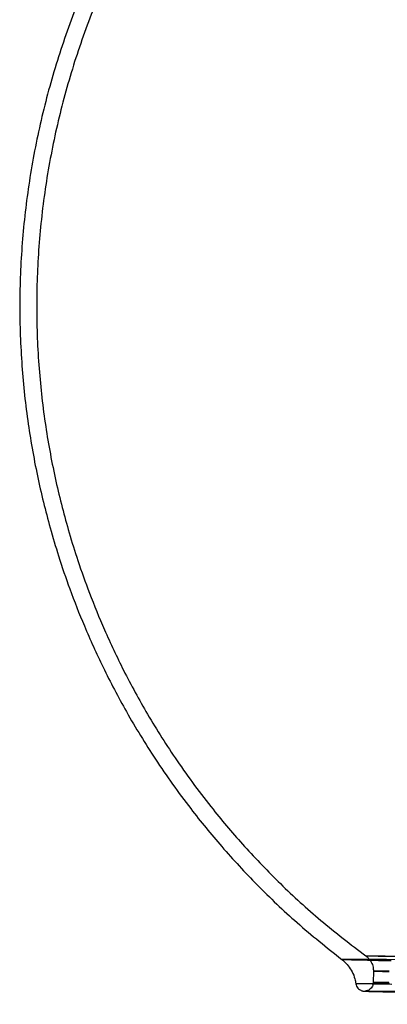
# Model space of a CAD drawing. Header units: millimetres. Extents: x 591 to 936, y 334 to 746.
# Tile 18 of 256: x 822 to 842, y 334 to 387. Entities that reach past the tile are written whole.
import ezdxf

# ---------------------------------------------------------------- set-up
doc = ezdxf.new("R2010")
doc.units = ezdxf.units.MM

msp = doc.modelspace()

# ---------------------------------------------------------------- linework, layer by layer
at = {"color": 7, "linetype": 'Continuous', "lineweight": 25}
msp.add_line((841.299, 335.751), (841.29, 335.136), dxfattribs=at)
at = {"color": 7, "linetype": 'Continuous', "lineweight": 25, "flags": 128}
for points in [[(842.517, 336.529), (841.987, 336.54), (841.56, 336.549), (841.236, 336.558), (841.018, 336.564), (840.906, 336.569), (840.901, 336.573), (841.003, 336.576), (841.211, 336.576), (841.524, 336.576), (841.942, 336.573), (842.462, 336.57)], [(842.755, 336.368), (842.007, 336.375), (841.356, 336.381), (840.804, 336.385), (840.352, 336.387), (840.003, 336.389), (839.758, 336.388), (839.618, 336.386), (839.584, 336.383), (839.655, 336.378), (839.831, 336.372), (840.112, 336.365), (840.497, 336.356), (840.984, 336.345), (841.571, 336.333), (842.256, 336.321)], [(842.149, 335.754), (841.778, 335.756), (841.512, 335.756), (841.352, 335.754), (841.299, 335.751), (841.353, 335.747), (841.514, 335.741), (841.782, 335.734), (842.155, 335.725)], [(842.301, 335.027), (841.717, 335.039), (841.233, 335.049), (840.853, 335.058), (840.578, 335.065), (840.408, 335.071), (840.345, 335.076), (840.389, 335.079), (840.539, 335.081), (840.796, 335.081), (841.157, 335.08), (841.622, 335.077), (842.189, 335.072)], [(842.141, 335.139), (841.769, 335.14), (841.503, 335.141), (841.343, 335.139), (841.29, 335.136), (841.344, 335.132), (841.506, 335.126), (841.773, 335.118), (842.146, 335.11)]]:
    msp.add_lwpolyline(points, dxfattribs=at)
at = {"color": 7, "linetype": 'Continuous', "lineweight": 25}
for points, knots in [([(855.251, 414.82), (854.098, 414.484), (851.874, 413.836), (848.769, 412.585), (845.989, 411.244), (843.532, 409.846), (841.38, 408.444), (839.517, 407.08), (837.925, 405.789), (836.567, 404.588), (835.365, 403.442), (834.247, 402.295), (833.166, 401.103), (831.765, 399.442), (830.109, 397.245), (828.309, 394.444), (826.712, 391.495), (825.34, 388.428), (824.201, 385.267), (823.305, 382.029), (822.654, 378.732), (822.253, 375.396), (822.105, 372.053), (822.206, 368.767), (822.534, 365.605), (822.976, 363.081), (823.415, 361.152), (823.794, 359.703), (824.262, 358.136), (824.869, 356.359), (825.66, 354.347), (826.671, 352.119), (827.941, 349.703), (829.513, 347.132), (831.249, 344.696), (833.101, 342.433), (835.019, 340.368), (837.174, 338.31), (838.766, 337.037), (839.582, 336.383)], [0, 0, 0, 0, 0.036291, 0.0699756, 0.1010536, 0.1295246, 0.1553884, 0.1786445, 0.1992929, 0.2173332, 0.2334153, 0.2494985, 0.2657159, 0.2820676, 0.3151681, 0.3487993, 0.3826248, 0.4164503, 0.4502758, 0.4841013, 0.5179268, 0.5517523, 0.5855779, 0.6189922, 0.651019, 0.6816165, 0.6963812, 0.7108142, 0.7268783, 0.7457992, 0.7675767, 0.7922106, 0.8197007, 0.8500468, 0.8832485, 0.9100267, 0.9384114, 0.9684025, 1, 1, 1, 1]), ([(855.885, 414.022), (854.737, 413.7), (852.523, 413.078), (849.43, 411.862), (846.661, 410.551), (844.212, 409.178), (842.068, 407.799), (840.212, 406.453), (838.626, 405.178), (837.274, 403.991), (836.078, 402.856), (834.966, 401.72), (833.89, 400.539), (832.497, 398.892), (830.852, 396.711), (829.066, 393.93), (827.486, 390.999), (826.131, 387.951), (825.013, 384.808), (824.138, 381.589), (823.512, 378.313), (823.137, 374.998), (823.017, 371.678), (823.147, 368.417), (823.505, 365.281), (823.972, 362.78), (824.431, 360.87), (824.825, 359.437), (825.31, 357.888), (825.936, 356.131), (826.749, 354.145), (827.786, 351.949), (829.085, 349.57), (830.687, 347.043), (832.453, 344.656), (834.334, 342.444), (836.277, 340.431), (838.459, 338.432), (840.066, 337.202), (840.89, 336.571)], [0, 0, 0, 0, 0.03629, 0.069975, 0.101052, 0.129523, 0.155387, 0.178643, 0.199291, 0.217331, 0.233413, 0.249496, 0.265713, 0.282065, 0.315164, 0.348795, 0.382619, 0.416444, 0.450269, 0.484093, 0.517918, 0.551743, 0.585568, 0.618982, 0.651009, 0.681607, 0.696372, 0.710806, 0.726869, 0.745789, 0.767566, 0.7922, 0.81969, 0.850038, 0.883241, 0.91002, 0.938407, 0.9684, 1, 1, 1, 1]), ([(840.909, 336.557), (840.954, 336.519), (841.062, 336.427), (841.197, 336.229), (841.287, 335.99), (841.295, 335.822), (841.299, 335.748)], [0, 0, 0, 0, 0.188401, 0.460579, 0.764172, 1, 1, 1, 1]), ([(839.573, 336.39), (839.612, 336.36), (839.744, 336.254), (839.95, 336.035), (840.157, 335.711), (840.29, 335.38), (840.33, 335.16), (840.345, 335.072)], [0, 0, 0, 0, 0.095449, 0.324097, 0.571706, 0.829353, 1, 1, 1, 1]), ([(840.347, 335.063), (840.357, 335.023), (840.378, 334.939), (840.447, 334.834), (840.531, 334.757), (840.609, 334.713), (840.667, 334.691), (840.708, 334.679), (840.743, 334.672), (840.772, 334.669), (840.804, 334.666), (840.858, 334.663), (840.985, 334.658), (841.231, 334.651), (841.577, 334.643), (842.011, 334.634), (842.534, 334.623), (843.146, 334.611), (843.844, 334.599), (844.626, 334.585), (845.488, 334.57), (846.428, 334.554), (847.443, 334.537), (848.528, 334.52), (849.679, 334.501), (850.892, 334.482), (852.163, 334.463), (853.486, 334.442), (854.858, 334.422), (856.272, 334.401), (857.724, 334.379), (859.208, 334.358), (860.718, 334.336), (862.25, 334.314), (863.796, 334.292), (865.352, 334.27), (866.912, 334.248), (868.469, 334.227), (870.019, 334.206), (871.555, 334.185), (873.071, 334.165), (874.562, 334.145), (876.023, 334.126), (877.447, 334.108), (878.83, 334.09), (880.166, 334.074), (881.451, 334.058), (882.679, 334.043), (883.847, 334.029), (884.949, 334.016), (885.981, 334.004), (886.941, 333.994), (887.824, 333.985), (888.626, 333.976), (889.345, 333.97), (889.979, 333.964), (890.525, 333.96), (890.981, 333.957), (891.345, 333.955), (891.617, 333.955), (891.778, 333.956), (891.849, 333.957), (891.885, 333.959), (891.921, 333.963), (891.966, 333.97), (892.033, 333.99), (892.124, 334.034), (892.226, 334.12), (892.299, 334.235), (892.32, 334.318), (892.328, 334.35)], [0, 0, 0, 0, 0.001518, 0.003201, 0.004628, 0.005831, 0.006799, 0.007718, 0.008989, 0.011464, 0.01581, 0.025136, 0.043876, 0.063993, 0.083431, 0.102752, 0.122038, 0.141308, 0.160571, 0.17983, 0.199087, 0.218342, 0.237597, 0.25685, 0.276104, 0.295356, 0.314609, 0.333861, 0.353113, 0.372365, 0.391617, 0.410869, 0.430121, 0.449373, 0.468624, 0.487876, 0.507128, 0.526379, 0.545631, 0.564883, 0.584134, 0.603386, 0.622638, 0.64189, 0.661142, 0.680394, 0.699646, 0.718898, 0.738151, 0.757404, 0.776657, 0.79591, 0.815165, 0.83442, 0.853677, 0.872936, 0.892198, 0.911467, 0.930749, 0.950059, 0.969451, 0.982638, 0.988481, 0.991009, 0.992641, 0.993743, 0.995034, 0.996794, 0.998774, 1, 1, 1, 1]), ([(841.29, 335.133), (841.29, 335.122), (841.287, 335.055), (841.255, 334.943), (841.176, 334.826), (841.09, 334.751), (841.011, 334.708), (840.953, 334.688), (840.914, 334.678), (840.881, 334.673), (840.859, 334.67), (840.851, 334.67), (840.868, 334.671), (840.937, 334.672), (841.092, 334.673), (841.354, 334.672), (841.717, 334.67), (842.174, 334.667), (842.723, 334.663), (843.36, 334.657), (844.083, 334.65), (844.889, 334.642), (845.775, 334.633), (846.738, 334.622), (847.774, 334.611), (848.879, 334.598), (850.05, 334.584), (851.281, 334.569), (852.568, 334.553), (853.907, 334.536), (855.292, 334.518), (856.718, 334.5), (858.181, 334.481), (859.673, 334.461), (861.19, 334.441), (862.727, 334.42), (864.277, 334.399), (865.835, 334.378), (867.394, 334.356), (868.95, 334.334), (870.495, 334.312), (872.026, 334.29), (873.535, 334.269), (875.017, 334.247), (876.467, 334.226), (877.878, 334.205), (879.247, 334.184), (880.568, 334.164), (881.836, 334.144), (883.045, 334.125), (884.193, 334.107), (885.273, 334.089), (886.283, 334.073), (887.219, 334.057), (888.076, 334.042), (888.853, 334.028), (889.545, 334.015), (890.15, 334.004), (890.626, 333.994), (890.872, 333.989), (890.977, 333.987)], [0, 0, 0, 0, 0.000444, 0.002765, 0.004613, 0.006176, 0.007492, 0.008542, 0.009524, 0.01085, 0.013327, 0.017675, 0.025581, 0.039234, 0.057854, 0.078313, 0.099205, 0.120209, 0.141252, 0.162311, 0.183378, 0.204449, 0.225523, 0.246598, 0.267675, 0.288752, 0.30983, 0.330908, 0.351987, 0.373066, 0.394145, 0.415224, 0.436303, 0.457383, 0.478462, 0.499541, 0.520621, 0.5417, 0.56278, 0.583859, 0.604939, 0.626018, 0.647098, 0.668177, 0.689257, 0.710336, 0.731415, 0.752494, 0.773573, 0.794652, 0.81573, 0.836808, 0.857886, 0.878963, 0.900039, 0.921113, 0.942186, 0.963255, 0.984319, 1, 1, 1, 1])]:
    msp.add_open_spline(points, degree=3, knots=knots, dxfattribs=at)

doc.saveas('drawing.dxf')
